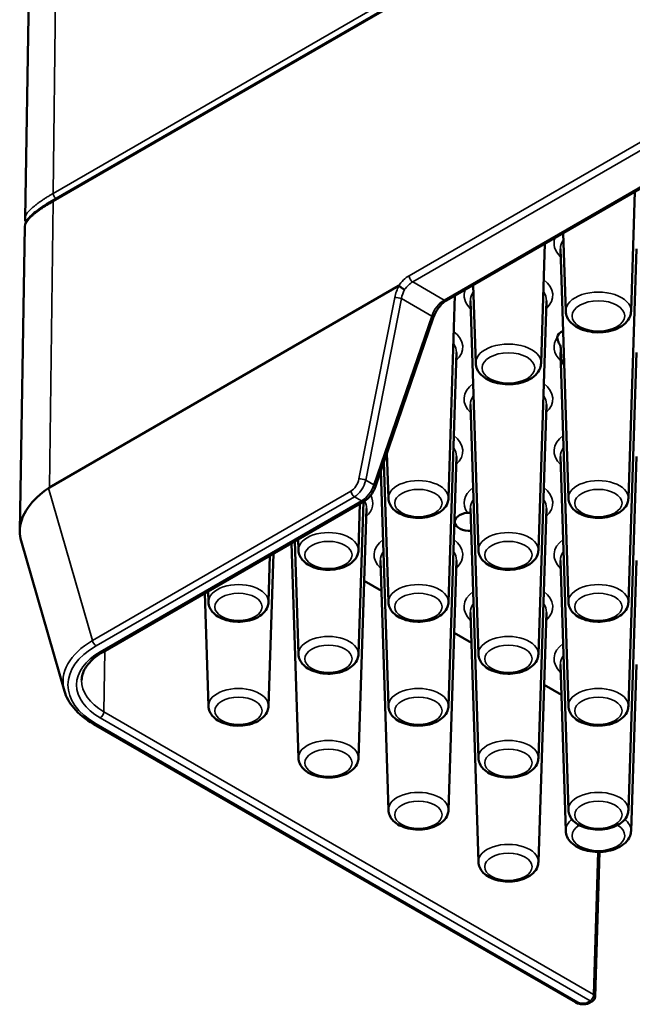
# Paper-space layout 'Sheet_1' of a CAD drawing. Header units: millimetres. Extents: x 0.8 to 58.3, y 0.8 to 58.3.
# Tile 38 of 128: x 2.9 to 4.8, y 41.1 to 44.2. Entities that reach past the tile are written whole.
import ezdxf

# ---------------------------------------------------------------- set-up
doc = ezdxf.new("R2010")
doc.units = ezdxf.units.MM
doc.layers.add('Visible (ISO)', color=7, linetype='Continuous', lineweight=50)
doc.layers.add('Visible Narrow (ISO)', color=7, linetype='Continuous', lineweight=35)

psp = doc.layouts.new('Sheet_1')

# ---------------------------------------------------------------- linework, layer by layer
at = {"layer": 'Visible (ISO)'}
for p, q in [((13.99841, 49.93808), (3.02991, 43.60541)), ((4.24538, 43.29452), (12.96465, 48.32859)), ((2.95305, 44.26064), (2.94087, 43.54847)), ((4.81593, 43.26072), (4.8278, 43.63078)), ((2.94087, 43.54848), (2.94087, 43.54848)), ((2.94044, 43.52343), (2.92432, 42.58083)), ((4.61379, 43.26072), (4.60603, 43.50274)), ((4.53754, 43.09999), (4.54941, 43.47005)), ((4.62204, 42.68219), (4.59727, 43.45426)), ((4.80768, 42.68219), (4.83245, 43.45426)), ((3.01669, 42.71575), (4.09635, 43.33909)), ((4.3354, 43.09999), (4.32764, 43.34201)), ((4.25091, 42.68219), (4.27102, 43.30932)), ((4.34365, 42.52146), (4.31889, 43.29353)), ((4.5293, 42.52146), (4.55406, 43.29353)), ((4.02526, 42.71821), (4.20394, 43.24043)), ((4.25091, 42.36073), (4.27567, 43.1328)), ((4.62204, 42.36073), (4.59727, 43.1328)), ((4.80768, 42.36073), (4.83245, 43.1328)), ((4.34365, 42.20001), (4.31889, 42.97207)), ((4.5293, 42.20001), (4.55406, 42.97207)), ((4.06526, 42.68219), (4.06078, 42.82202)), ((4.25091, 42.03928), (4.27567, 42.81135)), ((4.62204, 42.03928), (4.59727, 42.81135)), ((4.80768, 42.03928), (4.83245, 42.81135)), ((4.06526, 42.03928), (4.04192, 42.76691)), ((4.06526, 42.36073), (4.05135, 42.79447)), ((3.97959, 42.74186), (3.97959, 42.74186)), ((3.98984, 42.73994), (3.98984, 42.73995)), ((3.98924, 42.72136), (3.98924, 42.72139)), ((3.97835, 42.70331), (3.97835, 42.70332)), ((3.18146, 42.20649), (3.99017, 42.67341)), ((3.97252, 42.20001), (3.98766, 42.67196)), ((3.97252, 42.52146), (3.97715, 42.66589)), ((3.97252, 41.87855), (3.99728, 42.65062)), ((3.98768, 42.67268), (3.98768, 42.67269)), ((4.34365, 41.87855), (4.31889, 42.65062)), ((4.5293, 41.87855), (4.55406, 42.65062)), ((3.78687, 42.52146), (3.78578, 42.5554)), ((2.92837, 42.55028), (3.06245, 42.08581)), ((3.78687, 41.87855), (3.76554, 42.54371)), ((3.78687, 42.20001), (3.77566, 42.54956)), ((3.69413, 42.03928), (3.70927, 42.51123)), ((3.69413, 42.36073), (3.69876, 42.50516)), ((4.06526, 41.71782), (4.0405, 42.48989)), ((4.25091, 41.71782), (4.27567, 42.48989)), ((4.62204, 41.71782), (4.59727, 42.48989)), ((4.80768, 41.71782), (4.83245, 42.48989)), ((4.0435, 42.39615), (3.99011, 42.42698)), ((3.50848, 42.03928), (3.49727, 42.38883)), ((3.50848, 42.36073), (3.5074, 42.39468)), ((4.34365, 41.55709), (4.31889, 42.32916)), ((4.5293, 41.55709), (4.55406, 42.32916)), ((4.32189, 42.23543), (4.2685, 42.26625)), ((4.61379, 41.65344), (4.59727, 42.16844)), ((4.81593, 41.65344), (4.83245, 42.16844)), ((4.60028, 42.0747), (4.54689, 42.10552)), ((4.64364, 41.12301), (3.15286, 41.98371)), ((4.71833, 41.5883), (4.70478, 41.14012)), ((4.68304, 41.11895), (4.69691, 41.12696)), ((4.67867, 41.11794), (4.68211, 41.1186))]:
    psp.add_line(p, q, dxfattribs=at)
psp.add_arc((4.68904, 41.1406), 0.01575, 300, 358.2683, dxfattribs=at)
for centre, major_axis, ratio, start_param, end_param in [((4.08736, 43.32176), (0.01077, 0.01765), 0.1947153, 6.2464509, 6.6263776), ((4.23751, 43.30816), (0.00787, -0.01364), 0.5773503, 6.2827737, 6.2831853), ((4.18904, 43.24553), (0.0149, -0.0051), 0.2883557, 0, 0.003883), ((4.63691, 43.17864), (-0.04921, 0), 0.5773503, 5.406959, 6.2484668), ((15.29134, 61.93487), (5.51737, 34.72867), 0.2646806, 2.1839355, 2.1856305), ((4.71486, 43.08542), (-0.11605, 0), 0.5773503, 5.8770035, 6.1325215), ((3.02323, 42.66667), (0.02021, 0.0525), 0.6644106, 0.6880487, 0.7638277), ((4.31955, 42.60967), (-0.04921, 0), 0.5773503, 4.919316, 7.8856785), ((3.38103, 42.11784), (-0.32273, -0.00432), 0.5633653, 0.1528856, 0.1529616), ((4.65152, 41.13665), (-0.00787, -0.01364), 0.5773503, 0, 0.0022681), ((4.67702, 41.13366), (-0.00556, 0.01492), 0.4311662, 2.4286324, 3.2140306)]:
    psp.add_ellipse(centre, major_axis=major_axis, ratio=ratio, start_param=start_param, end_param=end_param, dxfattribs=at)
for points, knots in [([(2.94044, 43.52344), (2.94057, 43.53065), (2.94367, 43.53702), (2.95471, 43.55235), (2.96501, 43.56191), (2.99262, 43.58266), (3.00991, 43.59386), (3.02991, 43.60541)], [0, 0, 0, 0, 0.15649271, 0.15649271, 0.38268572, 0.38268572, 0.59706394, 0.59706394, 0.59706394, 0.59706394]), ([(2.94406, 43.53662), (2.94405, 43.53664), (2.94404, 43.53665), (2.9419, 43.54016), (2.9408, 43.54442), (2.94087, 43.54847)], [0.595686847, 0.595686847, 0.595686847, 0.595686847, 0.59601062, 0.59601062, 0.683793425, 0.683793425, 0.683793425, 0.683793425]), ([(4.11541, 43.32784), (4.11474, 43.32818), (4.11403, 43.32855), (4.11331, 43.32895), (4.11264, 43.32932), (4.11196, 43.32971), (4.11126, 43.33012), (4.11053, 43.33055), (4.10979, 43.331), (4.10905, 43.33146), (4.10835, 43.3319), (4.10764, 43.33235), (4.10695, 43.3328), (4.10669, 43.33298), (4.10643, 43.33315), (4.10617, 43.33332), (4.10586, 43.33353), (4.10555, 43.33374), (4.10524, 43.33395), (4.10484, 43.33423), (4.10443, 43.33451), (4.10404, 43.33479), (4.10337, 43.33526), (4.10272, 43.33573), (4.1021, 43.3362), (4.10146, 43.33668), (4.10085, 43.33715), (4.10028, 43.33761), (4.09972, 43.33806), (4.0992, 43.33849), (4.09872, 43.33891), (4.09856, 43.33905), (4.0984, 43.33918), (4.09825, 43.33932)], [-0.000267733, -0.000267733, -0.000267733, -0.000267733, 0.006720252, 0.006720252, 0.006720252, 0.013118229, 0.013118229, 0.013118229, 0.019847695, 0.019847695, 0.019847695, 0.02622193, 0.02622193, 0.02622193, 0.028601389, 0.028601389, 0.028601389, 0.0314827, 0.0314827, 0.0314827, 0.035339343, 0.035339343, 0.035339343, 0.041840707, 0.041840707, 0.041840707, 0.048587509, 0.048587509, 0.048587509, 0.055213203, 0.055213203, 0.055213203, 0.05744655, 0.05744655, 0.05744655, 0.05744655]), ([(4.24522, 43.29443), (4.24154, 43.29229), (4.23762, 43.28942), (4.22982, 43.28247), (4.22585, 43.27827), (4.21836, 43.26883), (4.21479, 43.26344), (4.20862, 43.25227), (4.20596, 43.24634), (4.20398, 43.24058)], [0.00061525, 0.00061525, 0.00061525, 0.00061525, 0.04424403, 0.04424403, 0.09002708, 0.09002708, 0.13825109, 0.13825109, 0.18737832, 0.18737832, 0.18737832, 0.18737832]), ([(4.61379, 43.26072), (4.614, 43.25426), (4.61558, 43.24789), (4.62119, 43.2356), (4.62542, 43.22981), (4.6366, 43.21865), (4.64393, 43.21359), (4.66091, 43.20493), (4.67075, 43.20152), (4.6914, 43.19689), (4.70222, 43.19567), (4.72382, 43.19542), (4.7346, 43.19639), (4.75531, 43.20046), (4.76524, 43.20358), (4.78339, 43.21203), (4.79161, 43.21737), (4.80471, 43.23003), (4.80982, 43.23723), (4.8147, 43.25028), (4.81576, 43.25548), (4.81593, 43.26072)], [3.9455081, 3.9455081, 3.9455081, 3.9455081, 4.1845436, 4.1845436, 4.4511673, 4.4511673, 4.7745759, 4.7745759, 5.1276159, 5.1276159, 5.4784127, 5.4784127, 5.8261934, 5.8261934, 6.1764028, 6.1764028, 6.5300221, 6.5300221, 6.8559818, 6.8559818, 7.0500662, 7.0500662, 7.0500662, 7.0500662]), ([(4.5988, 43.14502), (4.59876, 43.14645), (4.59853, 43.14799), (4.59765, 43.15156), (4.59695, 43.15355), (4.59519, 43.15779), (4.59408, 43.16009), (4.59156, 43.16528), (4.59022, 43.16806), (4.58814, 43.1739), (4.58756, 43.17678), (4.58773, 43.17963)], [0.2202245, 0.2202245, 0.2202245, 0.2202245, 0.24015673, 0.24015673, 0.2646069, 0.2646069, 0.29304208, 0.29304208, 0.32830694, 0.32830694, 0.36720622, 0.36720622, 0.36720622, 0.36720622]), ([(4.3354, 43.09999), (4.33561, 43.09353), (4.33719, 43.08716), (4.3428, 43.07487), (4.34704, 43.06908), (4.35821, 43.05792), (4.36554, 43.05286), (4.38252, 43.0442), (4.39236, 43.04079), (4.41301, 43.03616), (4.42383, 43.03494), (4.44543, 43.0347), (4.45621, 43.03566), (4.47692, 43.03973), (4.48685, 43.04286), (4.505, 43.0513), (4.51322, 43.05664), (4.52632, 43.0693), (4.53143, 43.0765), (4.53631, 43.08955), (4.53737, 43.09475), (4.53754, 43.09999)], [3.9455081, 3.9455081, 3.9455081, 3.9455081, 4.1845436, 4.1845436, 4.4511673, 4.4511673, 4.7745759, 4.7745759, 5.1276159, 5.1276159, 5.4784127, 5.4784127, 5.8261934, 5.8261934, 6.1764028, 6.1764028, 6.5300221, 6.5300221, 6.8559818, 6.8559818, 7.0500662, 7.0500662, 7.0500662, 7.0500662]), ([(2.92846, 42.5503), (2.92568, 42.55983), (2.9243, 42.56949), (2.9243, 42.60281), (2.93288, 42.62887), (2.96558, 42.67545), (2.98789, 42.69626), (3.0137, 42.71387)], [-3.78324281, -3.78324281, -3.78324281, -3.78324281, -3.65731559, -3.65731559, -3.34351332, -3.34351332, -3.0641069, -3.0641069, -3.0641069, -3.0641069]), ([(4.02525, 42.71823), (4.02324, 42.71236), (4.02047, 42.70648), (4.0139, 42.6956), (4.01001, 42.69046), (4.00164, 42.68161), (3.99708, 42.67776), (3.99163, 42.67427), (3.9909, 42.67383), (3.99016, 42.67341)], [0, 0, 0, 0, 0.04863332, 0.04863332, 0.09687686, 0.09687686, 0.14442581, 0.14442581, 0.15170416, 0.15170416, 0.15170416, 0.15170416]), ([(4.06526, 42.68219), (4.06545, 42.67622), (4.06689, 42.67033), (4.07198, 42.65898), (4.07581, 42.65365), (4.08593, 42.64333), (4.09258, 42.63865), (4.10806, 42.63057), (4.11707, 42.62737), (4.13603, 42.62301), (4.14597, 42.62184), (4.16582, 42.62155), (4.17573, 42.6224), (4.1948, 42.62612), (4.20396, 42.62898), (4.22074, 42.6368), (4.22838, 42.64176), (4.2405, 42.65356), (4.24524, 42.66026), (4.24976, 42.67245), (4.25075, 42.6773), (4.25091, 42.68219)], [3.9455081, 3.9455081, 3.9455081, 3.9455081, 4.1802605, 4.1802605, 4.4421326, 4.4421326, 4.7628206, 4.7628206, 5.1183591, 5.1183591, 5.4724135, 5.4724135, 5.8230903, 5.8230903, 6.1763313, 6.1763313, 6.5329314, 6.5329314, 6.8576474, 6.8576474, 7.0500662, 7.0500662, 7.0500662, 7.0500662]), ([(4.62204, 42.68219), (4.62223, 42.67622), (4.62367, 42.67033), (4.62875, 42.65898), (4.63259, 42.65365), (4.64271, 42.64333), (4.64936, 42.63865), (4.66483, 42.63057), (4.67385, 42.62737), (4.69281, 42.62301), (4.70274, 42.62184), (4.7226, 42.62155), (4.7325, 42.6224), (4.75158, 42.62612), (4.76074, 42.62898), (4.77752, 42.6368), (4.78515, 42.64176), (4.79728, 42.65356), (4.80202, 42.66026), (4.80654, 42.67245), (4.80753, 42.6773), (4.80768, 42.68219)], [3.9455081, 3.9455081, 3.9455081, 3.9455081, 4.1802605, 4.1802605, 4.4421326, 4.4421326, 4.7628206, 4.7628206, 5.1183591, 5.1183591, 5.4724135, 5.4724135, 5.8230903, 5.8230903, 6.1763313, 6.1763313, 6.5329314, 6.5329314, 6.8576474, 6.8576474, 7.0500662, 7.0500662, 7.0500662, 7.0500662]), ([(4.30944, 42.63747), (4.31154, 42.63773), (4.31366, 42.63762), (4.31696, 42.63693), (4.31818, 42.63655), (4.31935, 42.63607)], [0.078690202, 0.078690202, 0.078690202, 0.078690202, 0.094920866, 0.094920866, 0.104781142, 0.104781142, 0.104781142, 0.104781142]), ([(3.78687, 42.52146), (3.78706, 42.51549), (3.7885, 42.5096), (3.79359, 42.49825), (3.79743, 42.49292), (3.80755, 42.4826), (3.81419, 42.47792), (3.82967, 42.46984), (3.83868, 42.46664), (3.85764, 42.46228), (3.86758, 42.46111), (3.88743, 42.46082), (3.89734, 42.46168), (3.91641, 42.46539), (3.92557, 42.46826), (3.94235, 42.47607), (3.94999, 42.48103), (3.96212, 42.49283), (3.96685, 42.49953), (3.97137, 42.51172), (3.97236, 42.51657), (3.97252, 42.52146)], [3.9455081, 3.9455081, 3.9455081, 3.9455081, 4.1802605, 4.1802605, 4.4421326, 4.4421326, 4.7628206, 4.7628206, 5.1183591, 5.1183591, 5.4724135, 5.4724135, 5.8230903, 5.8230903, 6.1763313, 6.1763313, 6.5329314, 6.5329314, 6.8576474, 6.8576474, 7.0500662, 7.0500662, 7.0500662, 7.0500662]), ([(4.34365, 42.52146), (4.34384, 42.51549), (4.34528, 42.5096), (4.35037, 42.49825), (4.3542, 42.49292), (4.36432, 42.4826), (4.37097, 42.47792), (4.38644, 42.46984), (4.39546, 42.46664), (4.41442, 42.46228), (4.42436, 42.46111), (4.44421, 42.46082), (4.45411, 42.46168), (4.47319, 42.46539), (4.48235, 42.46826), (4.49913, 42.47607), (4.50676, 42.48103), (4.51889, 42.49283), (4.52363, 42.49953), (4.52815, 42.51172), (4.52914, 42.51657), (4.5293, 42.52146)], [3.9455081, 3.9455081, 3.9455081, 3.9455081, 4.1802605, 4.1802605, 4.4421326, 4.4421326, 4.7628206, 4.7628206, 5.1183591, 5.1183591, 5.4724135, 5.4724135, 5.8230903, 5.8230903, 6.1763313, 6.1763313, 6.5329314, 6.5329314, 6.8576474, 6.8576474, 7.0500662, 7.0500662, 7.0500662, 7.0500662]), ([(3.50848, 42.36073), (3.50868, 42.35476), (3.51011, 42.34887), (3.5152, 42.33753), (3.51904, 42.33219), (3.52916, 42.32187), (3.5358, 42.31719), (3.55128, 42.30911), (3.5603, 42.30591), (3.57925, 42.30155), (3.58919, 42.30038), (3.60904, 42.30009), (3.61895, 42.30095), (3.63802, 42.30466), (3.64718, 42.30753), (3.66397, 42.31534), (3.6716, 42.3203), (3.68373, 42.3321), (3.68847, 42.33881), (3.69298, 42.35099), (3.69397, 42.35584), (3.69413, 42.36073)], [3.9455081, 3.9455081, 3.9455081, 3.9455081, 4.1802605, 4.1802605, 4.4421326, 4.4421326, 4.7628206, 4.7628206, 5.1183591, 5.1183591, 5.4724135, 5.4724135, 5.8230903, 5.8230903, 6.1763313, 6.1763313, 6.5329314, 6.5329314, 6.8576474, 6.8576474, 7.0500662, 7.0500662, 7.0500662, 7.0500662]), ([(4.06526, 42.36073), (4.06545, 42.35476), (4.06689, 42.34887), (4.07198, 42.33753), (4.07581, 42.33219), (4.08593, 42.32187), (4.09258, 42.31719), (4.10806, 42.30911), (4.11707, 42.30591), (4.13603, 42.30155), (4.14597, 42.30038), (4.16582, 42.30009), (4.17573, 42.30095), (4.1948, 42.30466), (4.20396, 42.30753), (4.22074, 42.31534), (4.22838, 42.3203), (4.2405, 42.3321), (4.24524, 42.33881), (4.24976, 42.35099), (4.25075, 42.35584), (4.25091, 42.36073)], [3.9455081, 3.9455081, 3.9455081, 3.9455081, 4.1802605, 4.1802605, 4.4421326, 4.4421326, 4.7628206, 4.7628206, 5.1183591, 5.1183591, 5.4724135, 5.4724135, 5.8230903, 5.8230903, 6.1763313, 6.1763313, 6.5329314, 6.5329314, 6.8576474, 6.8576474, 7.0500662, 7.0500662, 7.0500662, 7.0500662]), ([(4.62204, 42.36073), (4.62223, 42.35476), (4.62367, 42.34887), (4.62875, 42.33753), (4.63259, 42.33219), (4.64271, 42.32187), (4.64936, 42.31719), (4.66483, 42.30911), (4.67385, 42.30591), (4.69281, 42.30155), (4.70274, 42.30038), (4.7226, 42.30009), (4.7325, 42.30095), (4.75158, 42.30466), (4.76074, 42.30753), (4.77752, 42.31534), (4.78515, 42.3203), (4.79728, 42.3321), (4.80202, 42.33881), (4.80654, 42.35099), (4.80753, 42.35584), (4.80768, 42.36073)], [3.9455081, 3.9455081, 3.9455081, 3.9455081, 4.1802605, 4.1802605, 4.4421326, 4.4421326, 4.7628206, 4.7628206, 5.1183591, 5.1183591, 5.4724135, 5.4724135, 5.8230903, 5.8230903, 6.1763313, 6.1763313, 6.5329314, 6.5329314, 6.8576474, 6.8576474, 7.0500662, 7.0500662, 7.0500662, 7.0500662]), ([(3.11596, 42.11929), (3.11609, 42.12534), (3.11702, 42.13139), (3.12057, 42.14354), (3.12318, 42.14963), (3.13017, 42.16175), (3.13455, 42.16777), (3.14507, 42.17955), (3.15121, 42.1853), (3.16514, 42.19631), (3.17293, 42.20157), (3.18146, 42.20649)], [2.3685374, 2.3685374, 2.3685374, 2.3685374, 2.52314845, 2.52314845, 2.6777595, 2.6777595, 2.83237055, 2.83237055, 2.9869816, 2.9869816, 3.14159265, 3.14159265, 3.14159265, 3.14159265]), ([(3.78687, 42.20001), (3.78706, 42.19404), (3.7885, 42.18814), (3.79359, 42.1768), (3.79743, 42.17147), (3.80755, 42.16115), (3.81419, 42.15646), (3.82967, 42.14838), (3.83868, 42.14519), (3.85764, 42.14082), (3.86758, 42.13966), (3.88743, 42.13937), (3.89734, 42.14022), (3.91641, 42.14394), (3.92557, 42.1468), (3.94235, 42.15461), (3.94999, 42.15957), (3.96212, 42.17137), (3.96685, 42.17808), (3.97137, 42.19026), (3.97236, 42.19511), (3.97252, 42.20001)], [3.9455081, 3.9455081, 3.9455081, 3.9455081, 4.1802605, 4.1802605, 4.4421326, 4.4421326, 4.7628206, 4.7628206, 5.1183591, 5.1183591, 5.4724135, 5.4724135, 5.8230903, 5.8230903, 6.1763313, 6.1763313, 6.5329314, 6.5329314, 6.8576474, 6.8576474, 7.0500662, 7.0500662, 7.0500662, 7.0500662]), ([(4.34365, 42.20001), (4.34384, 42.19404), (4.34528, 42.18814), (4.35037, 42.1768), (4.3542, 42.17147), (4.36432, 42.16115), (4.37097, 42.15646), (4.38644, 42.14838), (4.39546, 42.14519), (4.41442, 42.14082), (4.42436, 42.13966), (4.44421, 42.13937), (4.45411, 42.14022), (4.47319, 42.14394), (4.48235, 42.1468), (4.49913, 42.15461), (4.50676, 42.15957), (4.51889, 42.17137), (4.52363, 42.17808), (4.52815, 42.19026), (4.52914, 42.19511), (4.5293, 42.20001)], [3.9455081, 3.9455081, 3.9455081, 3.9455081, 4.1802605, 4.1802605, 4.4421326, 4.4421326, 4.7628206, 4.7628206, 5.1183591, 5.1183591, 5.4724135, 5.4724135, 5.8230903, 5.8230903, 6.1763313, 6.1763313, 6.5329314, 6.5329314, 6.8576474, 6.8576474, 7.0500662, 7.0500662, 7.0500662, 7.0500662]), ([(3.15288, 41.98371), (3.12823, 41.99794), (3.10718, 42.0149), (3.07774, 42.04972), (3.06778, 42.06758), (3.06251, 42.08589)], [0, 0, 0, 0, 0.26109033, 0.26109033, 0.48686392, 0.48686392, 0.48686392, 0.48686392]), ([(3.50848, 42.03928), (3.50868, 42.03331), (3.51011, 42.02742), (3.5152, 42.01607), (3.51904, 42.01074), (3.52916, 42.00042), (3.5358, 41.99573), (3.55128, 41.98766), (3.5603, 41.98446), (3.57925, 41.98009), (3.58919, 41.97893), (3.60904, 41.97864), (3.61895, 41.97949), (3.63802, 41.98321), (3.64718, 41.98607), (3.66397, 41.99389), (3.6716, 41.99885), (3.68373, 42.01064), (3.68847, 42.01735), (3.69298, 42.02954), (3.69397, 42.03438), (3.69413, 42.03928)], [3.9455081, 3.9455081, 3.9455081, 3.9455081, 4.1802605, 4.1802605, 4.4421326, 4.4421326, 4.7628206, 4.7628206, 5.1183591, 5.1183591, 5.4724135, 5.4724135, 5.8230903, 5.8230903, 6.1763313, 6.1763313, 6.5329314, 6.5329314, 6.8576474, 6.8576474, 7.0500662, 7.0500662, 7.0500662, 7.0500662]), ([(4.06526, 42.03928), (4.06545, 42.03331), (4.06689, 42.02742), (4.07198, 42.01607), (4.07581, 42.01074), (4.08593, 42.00042), (4.09258, 41.99573), (4.10806, 41.98766), (4.11707, 41.98446), (4.13603, 41.98009), (4.14597, 41.97893), (4.16582, 41.97864), (4.17573, 41.97949), (4.1948, 41.98321), (4.20396, 41.98607), (4.22074, 41.99389), (4.22838, 41.99885), (4.2405, 42.01064), (4.24524, 42.01735), (4.24976, 42.02954), (4.25075, 42.03438), (4.25091, 42.03928)], [3.9455081, 3.9455081, 3.9455081, 3.9455081, 4.1802605, 4.1802605, 4.4421326, 4.4421326, 4.7628206, 4.7628206, 5.1183591, 5.1183591, 5.4724135, 5.4724135, 5.8230903, 5.8230903, 6.1763313, 6.1763313, 6.5329314, 6.5329314, 6.8576474, 6.8576474, 7.0500662, 7.0500662, 7.0500662, 7.0500662]), ([(4.62204, 42.03928), (4.62223, 42.03331), (4.62367, 42.02742), (4.62875, 42.01607), (4.63259, 42.01074), (4.64271, 42.00042), (4.64936, 41.99573), (4.66483, 41.98766), (4.67385, 41.98446), (4.69281, 41.98009), (4.70274, 41.97893), (4.7226, 41.97864), (4.7325, 41.97949), (4.75158, 41.98321), (4.76074, 41.98607), (4.77752, 41.99389), (4.78515, 41.99885), (4.79728, 42.01064), (4.80202, 42.01735), (4.80654, 42.02954), (4.80753, 42.03438), (4.80768, 42.03928)], [3.9455081, 3.9455081, 3.9455081, 3.9455081, 4.1802605, 4.1802605, 4.4421326, 4.4421326, 4.7628206, 4.7628206, 5.1183591, 5.1183591, 5.4724135, 5.4724135, 5.8230903, 5.8230903, 6.1763313, 6.1763313, 6.5329314, 6.5329314, 6.8576474, 6.8576474, 7.0500662, 7.0500662, 7.0500662, 7.0500662]), ([(3.78687, 41.87855), (3.78706, 41.87258), (3.7885, 41.86669), (3.79359, 41.85534), (3.79743, 41.85001), (3.80755, 41.83969), (3.81419, 41.83501), (3.82967, 41.82693), (3.83868, 41.82373), (3.85764, 41.81937), (3.86758, 41.8182), (3.88743, 41.81791), (3.89734, 41.81877), (3.91641, 41.82248), (3.92557, 41.82535), (3.94235, 41.83316), (3.94999, 41.83812), (3.96212, 41.84992), (3.96685, 41.85662), (3.97137, 41.86881), (3.97236, 41.87366), (3.97252, 41.87855)], [3.9455081, 3.9455081, 3.9455081, 3.9455081, 4.1802605, 4.1802605, 4.4421326, 4.4421326, 4.7628206, 4.7628206, 5.1183591, 5.1183591, 5.4724135, 5.4724135, 5.8230903, 5.8230903, 6.1763313, 6.1763313, 6.5329314, 6.5329314, 6.8576474, 6.8576474, 7.0500662, 7.0500662, 7.0500662, 7.0500662]), ([(4.34365, 41.87855), (4.34384, 41.87258), (4.34528, 41.86669), (4.35037, 41.85534), (4.3542, 41.85001), (4.36432, 41.83969), (4.37097, 41.83501), (4.38644, 41.82693), (4.39546, 41.82373), (4.41442, 41.81937), (4.42436, 41.8182), (4.44421, 41.81791), (4.45411, 41.81877), (4.47319, 41.82248), (4.48235, 41.82535), (4.49913, 41.83316), (4.50676, 41.83812), (4.51889, 41.84992), (4.52363, 41.85662), (4.52815, 41.86881), (4.52914, 41.87366), (4.5293, 41.87855)], [3.9455081, 3.9455081, 3.9455081, 3.9455081, 4.1802605, 4.1802605, 4.4421326, 4.4421326, 4.7628206, 4.7628206, 5.1183591, 5.1183591, 5.4724135, 5.4724135, 5.8230903, 5.8230903, 6.1763313, 6.1763313, 6.5329314, 6.5329314, 6.8576474, 6.8576474, 7.0500662, 7.0500662, 7.0500662, 7.0500662]), ([(4.06526, 41.71782), (4.06545, 41.71185), (4.06689, 41.70596), (4.07198, 41.69462), (4.07581, 41.68928), (4.08593, 41.67896), (4.09258, 41.67428), (4.10806, 41.6662), (4.11707, 41.663), (4.13603, 41.65864), (4.14597, 41.65747), (4.16582, 41.65718), (4.17573, 41.65804), (4.1948, 41.66175), (4.20396, 41.66462), (4.22074, 41.67243), (4.22838, 41.67739), (4.2405, 41.68919), (4.24524, 41.69589), (4.24976, 41.70808), (4.25075, 41.71293), (4.25091, 41.71782)], [3.9455081, 3.9455081, 3.9455081, 3.9455081, 4.1802605, 4.1802605, 4.4421326, 4.4421326, 4.7628206, 4.7628206, 5.1183591, 5.1183591, 5.4724135, 5.4724135, 5.8230903, 5.8230903, 6.1763313, 6.1763313, 6.5329314, 6.5329314, 6.8576474, 6.8576474, 7.0500662, 7.0500662, 7.0500662, 7.0500662]), ([(4.62204, 41.71782), (4.62223, 41.71185), (4.62367, 41.70596), (4.62875, 41.69462), (4.63259, 41.68928), (4.64271, 41.67896), (4.64936, 41.67428), (4.66483, 41.6662), (4.67385, 41.663), (4.69281, 41.65864), (4.70274, 41.65747), (4.7226, 41.65718), (4.7325, 41.65804), (4.75158, 41.66175), (4.76074, 41.66462), (4.77752, 41.67243), (4.78515, 41.67739), (4.79728, 41.68919), (4.80202, 41.69589), (4.80654, 41.70808), (4.80753, 41.71293), (4.80768, 41.71782)], [3.9455081, 3.9455081, 3.9455081, 3.9455081, 4.1802605, 4.1802605, 4.4421326, 4.4421326, 4.7628206, 4.7628206, 5.1183591, 5.1183591, 5.4724135, 5.4724135, 5.8230903, 5.8230903, 6.1763313, 6.1763313, 6.5329314, 6.5329314, 6.8576474, 6.8576474, 7.0500662, 7.0500662, 7.0500662, 7.0500662]), ([(4.61379, 41.65344), (4.614, 41.64699), (4.61558, 41.64061), (4.62119, 41.62832), (4.62542, 41.62253), (4.6366, 41.61137), (4.64393, 41.60631), (4.66091, 41.59765), (4.67075, 41.59424), (4.6914, 41.58961), (4.70222, 41.58839), (4.72382, 41.58815), (4.7346, 41.58911), (4.75531, 41.59319), (4.76524, 41.59631), (4.78339, 41.60476), (4.79161, 41.6101), (4.80471, 41.62275), (4.80982, 41.62995), (4.8147, 41.643), (4.81576, 41.6482), (4.81593, 41.65344)], [3.9455081, 3.9455081, 3.9455081, 3.9455081, 4.1845436, 4.1845436, 4.4511673, 4.4511673, 4.7745759, 4.7745759, 5.1276159, 5.1276159, 5.4784127, 5.4784127, 5.8261934, 5.8261934, 6.1764028, 6.1764028, 6.5300221, 6.5300221, 6.8559818, 6.8559818, 7.0500662, 7.0500662, 7.0500662, 7.0500662]), ([(4.34365, 41.55709), (4.34384, 41.55112), (4.34528, 41.54523), (4.35037, 41.53389), (4.3542, 41.52856), (4.36432, 41.51823), (4.37097, 41.51355), (4.38644, 41.50547), (4.39546, 41.50228), (4.41442, 41.49791), (4.42436, 41.49675), (4.44421, 41.49645), (4.45411, 41.49731), (4.47319, 41.50103), (4.48235, 41.50389), (4.49913, 41.5117), (4.50676, 41.51666), (4.51889, 41.52846), (4.52363, 41.53517), (4.52815, 41.54735), (4.52914, 41.5522), (4.5293, 41.55709)], [3.9455081, 3.9455081, 3.9455081, 3.9455081, 4.1802605, 4.1802605, 4.4421326, 4.4421326, 4.7628206, 4.7628206, 5.1183591, 5.1183591, 5.4724135, 5.4724135, 5.8230903, 5.8230903, 6.1763313, 6.1763313, 6.5329314, 6.5329314, 6.8576474, 6.8576474, 7.0500662, 7.0500662, 7.0500662, 7.0500662]), ([(4.67855, 41.11792), (4.67438, 41.11713), (4.66996, 41.11682), (4.66138, 41.11719), (4.6571, 41.11787), (4.64984, 41.11998), (4.6467, 41.12127), (4.64384, 41.1229)], [0.000336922, 0.000336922, 0.000336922, 0.000336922, 0.033272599, 0.033272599, 0.065875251, 0.065875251, 0.092942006, 0.092942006, 0.092942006, 0.092942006])]:
    psp.add_open_spline(points, degree=3, knots=knots, dxfattribs=at)
psp.add_open_spline([(2.94044, 43.52344), (2.94044, 43.52343), (2.94044, 43.52342), (2.94044, 43.52342)], degree=3, dxfattribs=at)
at = {"layer": 'Visible Narrow (ISO)'}
for p, q in [((3.02777, 43.62509), (13.99627, 49.95776)), ((13.99597, 49.9328), (3.02746, 43.60013)), ((12.87304, 48.41917), (4.12917, 43.37089)), ((4.1403, 43.35142), (12.88417, 48.3997)), ((12.96215, 48.33247), (4.23751, 43.2953)), ((3.0364, 44.33418), (3.02777, 43.62509)), ((3.02746, 43.60013), (3.01669, 42.71575)), ((4.23751, 43.2953), (4.1403, 43.35142)), ((4.08461, 43.3037), (3.97394, 42.74222)), ((3.99501, 42.73838), (4.10569, 43.29987)), ((4.19913, 43.24592), (4.10569, 43.29987)), ((4.19913, 43.24592), (4.02045, 42.7237)), ((4.02045, 42.7237), (3.99501, 42.73838)), ((3.0137, 42.71387), (3.14975, 42.24256)), ((3.94913, 42.70408), (3.14975, 42.24256)), ((3.16074, 42.22547), (3.96011, 42.68699)), ((3.98229, 42.67419), (3.17358, 42.20727)), ((3.98229, 42.67419), (3.96011, 42.68699)), ((3.18754, 42.21001), (3.18472, 42.02175)), ((4.70017, 41.1468), (3.18472, 42.02175)), ((4.65152, 41.12379), (3.16074, 41.98449)), ((3.17358, 42.00269), (4.68904, 41.12774)), ((4.71352, 41.58826), (4.70017, 41.1468)), ((4.67702, 41.1208), (4.67569, 41.12054)), ((4.68904, 41.12774), (4.67702, 41.1208))]:
    psp.add_line(p, q, dxfattribs=at)
for centre, major_axis, ratio, start_param, end_param in [((3.03612, 43.62013), (0.00591, -0.01023), 0.5773503, 3.9130282, 5.6685625), ((3.03581, 43.59518), (-0.00591, 0.01023), 0.5773503, 0, 0.7714355), ((4.71486, 43.47117), (-0.13729, 0), 0.5773503, 6.0672132, 6.8366037), ((4.71486, 43.45551), (-0.11761, 0), 0.5773503, 5.8798722, 6.3017026), ((4.12373, 43.3237), (0.03672, 0.0504), 0.5010368, 0.8460308, 1.630025), ((4.13588, 43.31428), (-0.02907, -0.03969), 0.498686, 3.988775, 4.7360916), ((4.1403, 43.36428), (0.00787, -0.01364), 0.5773503, 3.9130282, 5.4977871), ((4.43647, 43.31044), (0.13729, 0), 0.5773503, 5.7297669, 6.9324051), ((4.12203, 43.30913), (-0.02212, -0.05924), 0.5474472, 4.3911387, 5.0038628), ((4.43647, 43.31044), (-0.13729, 0), 0.5773503, 6.0672132, 6.8366037), ((4.43647, 43.29479), (-0.11761, 0), 0.5773503, 5.8798722, 6.3017026), ((4.43647, 43.29479), (0.11761, 0), 0.5773503, 6.264668, 6.6864984), ((4.71486, 43.2618), (-0.10109, 0), 0.5773503, 3.1230754, 6.3017026), ((4.0956, 43.29948), (-0.01545, 0.00305), 0.1898946, 4.0386193, 5.5398816), ((4.23659, 43.24762), (-0.03048, -0.05059), 0.5644502, 3.9375658, 5.0720299), ((4.23751, 43.30816), (0.00787, -0.01364), 0.5773503, 5.4977871, 6.2827737), ((4.18904, 43.24553), (0.0149, -0.0051), 0.2883557, 0.003883, 0.9294516), ((4.15808, 43.14971), (0.13729, 0), 0.5773503, 5.7297669, 6.9324051), ((4.43647, 43.10107), (-0.10109, 0), 0.5773503, 3.1230754, 6.3017026), ((4.71486, 43.14971), (-0.13729, 0), 0.5773503, 5.8961493, 6.8366037), ((4.15808, 43.13406), (0.11761, 0), 0.5773503, 6.264668, 6.6864984), ((4.71486, 43.13406), (-0.11761, 0), 0.5773503, 6.1210744, 6.3017026), ((4.43647, 42.98898), (-0.13729, 0), 0.5773503, 5.6339655, 6.8366037), ((4.43647, 42.98898), (0.13729, 0), 0.5773503, 5.7297669, 6.9324051), ((4.43647, 42.97333), (-0.11761, 0), 0.5773503, 5.8798722, 6.3017026), ((4.43647, 42.97333), (0.11761, 0), 0.5773503, 6.264668, 6.6864984), ((4.15808, 42.82826), (0.13729, 0), 0.5773503, 5.7297669, 6.9324051), ((4.71486, 42.82826), (-0.13729, 0), 0.5773503, 5.6339655, 6.8366037), ((4.15808, 42.8126), (0.11761, 0), 0.5773503, 6.264668, 6.6864984), ((4.71486, 42.8126), (-0.11761, 0), 0.5773503, 5.8798722, 6.3017026), ((3.94402, 42.74238), (-0.01504, -0.041), 0.6624978, 0.6707822, 1.8052462), ((3.95501, 42.73816), (0.02328, 0.05455), 0.6424353, 3.8494882, 4.9839522), ((3.98492, 42.73799), (0.01545, -0.00305), 0.1898946, 0.8970266, 2.3982889), ((4.15808, 42.68318), (0.09284, 0), 0.5773503, 6.264668, 9.4432953), ((4.71486, 42.68318), (0.09284, 0), 0.5773503, 6.264668, 9.4432953), ((3.96011, 42.69985), (0.00787, -0.01364), 0.5773503, 4.0921395, 5.4977871), ((3.98283, 42.72209), (-0.03009, -0.05082), 0.5699139, 0.7916363, 1.9261003), ((4.01036, 42.7233), (0.0149, -0.0051), 0.2883557, 0.0038788, 0.9294516), ((4.43647, 42.66753), (-0.13729, 0), 0.5773503, 5.6339655, 6.6721016), ((4.43647, 42.66753), (0.13729, 0), 0.5773503, 5.7297669, 6.9324051), ((3.98229, 42.68704), (0.00787, -0.01364), 0.5773503, 5.4977871, 6.2827743), ((3.8797, 42.65188), (0.11761, 0), 0.5773503, 6.264668, 6.6131287), ((3.8797, 42.66753), (0.13729, 0), 0.5773503, 5.7297669, 6.5902803), ((4.43647, 42.65188), (-0.11761, 0), 0.5773503, 5.8798722, 6.3017026), ((4.43647, 42.65188), (0.11761, 0), 0.5773503, 6.264668, 6.6864984), ((3.8797, 42.52245), (0.09284, 0), 0.5773503, 6.264668, 9.4432953), ((4.15808, 42.5068), (-0.13729, 0), 0.5773503, 5.6339655, 6.8366037), ((4.15808, 42.5068), (0.13729, 0), 0.5773503, 5.7297669, 6.9324051), ((4.43647, 42.52245), (0.09284, 0), 0.5773503, 6.264668, 9.4432953), ((4.71486, 42.5068), (-0.13729, 0), 0.5773503, 5.6339655, 6.8366037), ((4.15808, 42.49115), (-0.11761, 0), 0.5773503, 5.8798722, 6.3017026), ((4.15808, 42.49115), (0.11761, 0), 0.5773503, 6.264668, 6.6864984), ((4.71486, 42.49115), (-0.11761, 0), 0.5773503, 5.8798722, 6.3017026), ((3.60131, 42.36173), (0.09284, 0), 0.5773503, 6.264668, 9.4432953), ((4.15808, 42.36173), (0.09284, 0), 0.5773503, 6.264668, 9.4432953), ((4.71486, 42.36173), (0.09284, 0), 0.5773503, 6.264668, 9.4432953), ((4.43647, 42.34607), (-0.13729, 0), 0.5773503, 5.6339655, 6.8366037), ((4.43647, 42.34607), (0.13729, 0), 0.5773503, 5.7297669, 6.9324051), ((4.43647, 42.33042), (-0.11761, 0), 0.5773503, 5.8798722, 6.3017026), ((4.43647, 42.33042), (0.11761, 0), 0.5773503, 6.264668, 6.6864984), ((3.8797, 42.201), (0.09284, 0), 0.5773503, 6.264668, 9.4432953), ((4.43647, 42.201), (0.09284, 0), 0.5773503, 6.264668, 9.4432953), ((3.38103, 42.10498), (-0.30741, 0), 0.5619515, 5.5113023, 7.0550683), ((3.38103, 42.11784), (-0.32273, -0.00432), 0.5633653, 5.5037587, 6.4360709), ((3.16074, 42.23833), (0.00787, -0.01364), 0.5773503, 4.0921395, 5.4977871), ((4.71486, 42.18535), (-0.13729, 0), 0.5773503, 5.6339655, 6.8366037), ((3.35076, 42.10498), (-0.25057, 0), 0.5773503, 5.4977871, 7.0685835), ((3.17358, 42.22013), (0.00787, -0.01364), 0.5773503, 5.4977871, 6.2831853), ((4.71486, 42.16969), (-0.11761, 0), 0.5773503, 5.8798722, 6.3017026), ((3.35076, 42.11762), (-0.23482, 0), 0.5773503, 6.2708424, 7.0685835), ((3.60131, 42.04027), (0.09284, 0), 0.5773503, 6.264668, 9.4432953), ((4.15808, 42.04027), (0.09284, 0), 0.5773503, 6.264668, 9.4432953), ((4.71486, 42.04027), (0.09284, 0), 0.5773503, 6.264668, 9.4432953), ((3.17358, 42.01555), (-0.00787, -0.01364), 0.5773503, 0.7853982, 2.3387412), ((3.16074, 41.99735), (-0.00787, -0.01364), 0.5773503, 0.0020551, 0.7853982), ((3.8797, 41.87954), (0.09284, 0), 0.5773503, 6.264668, 9.4432953), ((4.43647, 41.87954), (0.09284, 0), 0.5773503, 6.264668, 9.4432953), ((4.15808, 41.71881), (0.09284, 0), 0.5773503, 6.264668, 9.4432953), ((4.71486, 41.71881), (0.09284, 0), 0.5773503, 6.264668, 9.4432953), ((4.71486, 41.65452), (-0.10109, 0), 0.5773503, 5.6516681, 6.3017026), ((4.71486, 41.63887), (0.08141, 0), 0.5773503, 2.3871731, 7.0376048), ((4.71486, 41.65452), (0.10109, 0), 0.5773503, 6.264668, 6.9147025), ((4.43647, 41.55809), (0.09284, 0), 0.5773503, 6.264668, 9.4432953), ((4.65152, 41.13665), (-0.00787, -0.01364), 0.5773503, 0.0022681, 0.7853982), ((4.66845, 41.13357), (-0.02378, -0.00028), 0.5772419, 0.7717017, 1.8733481), ((4.67569, 41.1334), (0.00298, -0.01546), 0.2581989, 5.642663, 6.2831853), ((4.68904, 41.1406), (-0.00787, -0.01364), 0.5773503, 0.7853982, 2.3387412), ((4.68904, 41.1406), (0.00787, -0.01364), 0.5773503, 5.4977871, 6.2831853), ((4.68904, 41.1406), (0.01574, -0.00048), 0.5771744, 0, 0.8026938)]:
    psp.add_ellipse(centre, major_axis=major_axis, ratio=ratio, start_param=start_param, end_param=end_param, dxfattribs=at)
for centre, major_axis in [((4.71486, 43.24615), (-0.08141, 0)), ((4.43647, 43.08542), (-0.08141, 0)), ((4.15808, 42.66753), (-0.07316, 0)), ((4.71486, 42.66753), (-0.07316, 0)), ((3.8797, 42.5068), (-0.07316, 0)), ((4.43647, 42.5068), (-0.07316, 0)), ((3.60131, 42.34607), (-0.07316, 0)), ((4.15808, 42.34607), (-0.07316, 0)), ((4.71486, 42.34607), (0.07316, 0)), ((3.8797, 42.18535), (-0.07316, 0)), ((4.43647, 42.18535), (-0.07316, 0)), ((3.60131, 42.02462), (-0.07316, 0)), ((4.15808, 42.02462), (-0.07316, 0)), ((4.71486, 42.02462), (-0.07316, 0)), ((3.8797, 41.86389), (-0.07316, 0)), ((4.43647, 41.86389), (-0.07316, 0)), ((4.15808, 41.70316), (-0.07316, 0)), ((4.71486, 41.70316), (-0.07316, 0)), ((4.43647, 41.54243), (-0.07316, 0))]:
    psp.add_ellipse(centre, major_axis=major_axis, ratio=0.5773503, dxfattribs=at)
for points, knots in [([(2.94087, 43.54848), (2.94088, 43.54935), (2.94098, 43.55025), (2.94115, 43.55116), (2.94134, 43.55215), (2.94161, 43.55317), (2.94197, 43.5542), (2.94234, 43.55525), (2.9428, 43.55632), (2.94333, 43.55741), (2.94387, 43.5585), (2.94449, 43.55961), (2.94519, 43.56074), (2.946, 43.56206), (2.94692, 43.56341), (2.94795, 43.56478), (2.94899, 43.56617), (2.95013, 43.56758), (2.95138, 43.56902), (2.95206, 43.56981), (2.95277, 43.5706), (2.95351, 43.5714), (2.95473, 43.57272), (2.95604, 43.57406), (2.95742, 43.57542), (2.95879, 43.57677), (2.96024, 43.57813), (2.96176, 43.57951), (2.96304, 43.58067), (2.96437, 43.58184), (2.96573, 43.58301), (2.96701, 43.58411), (2.96833, 43.5852), (2.96969, 43.58631), (2.97105, 43.58742), (2.97244, 43.58854), (2.97389, 43.58966), (2.97532, 43.59078), (2.97679, 43.59191), (2.97832, 43.59306), (2.97928, 43.59378), (2.98027, 43.59451), (2.98128, 43.59525), (2.98291, 43.59644), (2.98459, 43.59766), (2.98635, 43.59889), (2.98808, 43.60011), (2.98987, 43.60135), (2.99173, 43.60262), (2.99354, 43.60386), (2.99542, 43.60512), (2.99738, 43.60641), (2.99864, 43.60724), (2.99994, 43.60809), (3.00127, 43.60895), (3.00396, 43.61069), (3.00679, 43.61248), (3.00976, 43.61433), (3.01272, 43.61616), (3.01582, 43.61805), (3.01906, 43.61998), (3.02185, 43.62165), (3.02476, 43.62335), (3.02777, 43.62509)], [0.4270802, 0.4270802, 0.4270802, 0.4270802, 0.45454545, 0.45454545, 0.45454545, 0.48447824, 0.48447824, 0.48447824, 0.51496639, 0.51496639, 0.51496639, 0.54545455, 0.54545455, 0.54545455, 0.58099918, 0.58099918, 0.58099918, 0.61687558, 0.61687558, 0.61687558, 0.63636364, 0.63636364, 0.63636364, 0.66847818, 0.66847818, 0.66847818, 0.70039941, 0.70039941, 0.70039941, 0.72727273, 0.72727273, 0.72727273, 0.75238869, 0.75238869, 0.75238869, 0.77751304, 0.77751304, 0.77751304, 0.80243008, 0.80243008, 0.80243008, 0.81818182, 0.81818182, 0.81818182, 0.84370017, 0.84370017, 0.84370017, 0.86884572, 0.86884572, 0.86884572, 0.89329932, 0.89329932, 0.89329932, 0.90909091, 0.90909091, 0.90909091, 0.94099627, 0.94099627, 0.94099627, 0.97268322, 0.97268322, 0.97268322, 1, 1, 1, 1]), ([(3.02746, 43.60013), (3.02324, 43.59769), (3.01912, 43.59526), (3.01119, 43.59046), (3.00739, 43.5881), (3.00015, 43.58349), (2.99672, 43.58124), (2.99157, 43.57778), (2.98978, 43.57655), (2.98503, 43.57325), (2.98215, 43.57117), (2.97666, 43.56711), (2.97405, 43.56511), (2.96917, 43.56122), (2.96689, 43.55933), (2.96262, 43.55565), (2.96064, 43.55385), (2.95694, 43.55034), (2.95522, 43.54862), (2.95203, 43.54523), (2.95057, 43.54356), (2.94791, 43.54029), (2.94673, 43.53869), (2.94463, 43.53555), (2.94373, 43.53401), (2.94288, 43.5323), (2.94277, 43.53207), (2.94213, 43.53073), (2.9417, 43.52965), (2.94102, 43.52754), (2.94077, 43.52651), (2.94051, 43.5248), (2.94045, 43.52411), (2.94044, 43.52344)], [0.00000001, 0.00000001, 0.00000001, 0.00000001, 0.03643539, 0.03643539, 0.07197205, 0.07197205, 0.10616293, 0.10616293, 0.125, 0.125, 0.15733194, 0.15733194, 0.18916277, 0.18916277, 0.21998398, 0.21998398, 0.25, 0.25, 0.27967517, 0.27967517, 0.30958865, 0.30958865, 0.339715, 0.339715, 0.37024226, 0.37024226, 0.375, 0.375, 0.39821825, 0.39821825, 0.42169587, 0.42169587, 0.43851109, 0.43851109, 0.43851109, 0.43851109])]:
    psp.add_open_spline(points, degree=3, knots=knots, dxfattribs=at)
psp.add_open_spline([(4.10569, 43.29987), (4.10728, 43.30953), (4.11065, 43.31929), (4.11541, 43.32784)], degree=3, dxfattribs=at)

doc.saveas('drawing.dxf')
